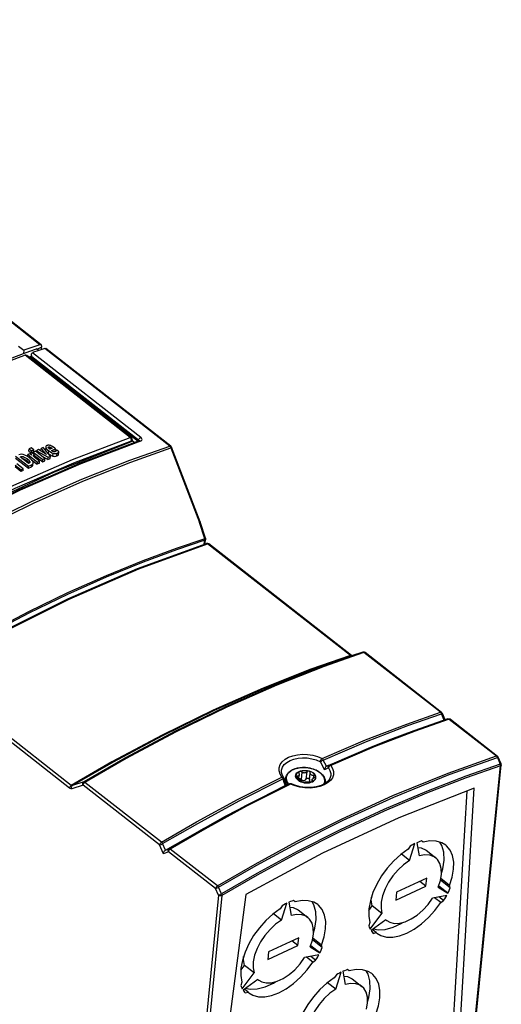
# Model space of a CAD drawing. Extents: x 0 to 594, y 0 to 420.
# Tile 26 of 27: x 534 to 553, y 107 to 146. Entities that reach past the tile are written whole.
import ezdxf

# ---------------------------------------------------------------- set-up
doc = ezdxf.new("R2010")
doc.units = 0
doc.header["$LTSCALE"] = 32.67
doc.layers.get('0').update_dxf_attribs({"linetype": 'CONTINUOUS'})

msp = doc.modelspace()

# ---------------------------------------------------------------- linework, layer by layer
at = {"color": 9, "linetype": 'CONTINUOUS'}
for p, q in [((534.325, 133.091), (517.597, 146.159)), ((537.958, 129.366), (533.731, 132.668)), ((534.028, 132.772), (538.385, 129.368)), ((539.544, 129.013), (534.519, 132.939)), ((533.992, 132.564), (534.002, 132.613)), ((534.002, 132.613), (538.294, 129.26)), ((537.981, 129.34), (537.958, 129.366)), ((537.997, 129.183), (538.006, 129.233)), ((538.006, 129.233), (538.008, 129.268)), ((538.035, 129.238), (538.136, 129.159)), ((538.285, 129.216), (538.294, 129.26)), ((538.309, 129.246), (538.294, 129.26)), ((533.956, 128.676), (533.956, 128.685)), ((533.959, 128.703), (533.959, 128.709)), ((533.968, 128.667), (533.969, 128.684)), ((534.559, 128.836), (534.57, 128.946)), ((534.666, 128.714), (534.677, 128.823)), ((534.67, 128.939), (534.674, 128.979)), ((534.729, 128.884), (534.738, 128.973)), ((534.845, 128.616), (534.856, 128.726)), ((535.007, 128.617), (535.018, 128.732)), ((539.563, 128.994), (539.544, 129.013)), ((539.589, 128.94), (540.745, 125.939)), ((533.543, 128.561), (533.546, 128.587)), ((533.809, 128.419), (533.817, 128.497)), ((533.906, 128.338), (533.912, 128.396)), ((533.913, 128.539), (533.92, 128.61)), ((534.071, 128.611), (534.076, 128.661)), ((533.978, 128.182), (533.985, 128.258)), ((540.954, 125.29), (540.745, 125.939)), ((540.934, 125.067), (540.958, 125.249)), ((540.976, 125.301), (540.954, 125.29)), ((540.958, 125.269), (540.954, 125.29)), ((540.958, 125.249), (540.958, 125.269)), ((538.3, 124.076), (541.07, 125.086)), ((546.815, 120.598), (541.07, 125.086)), ((546.83, 120.587), (546.815, 120.598)), ((546.858, 120.583), (546.858, 120.584)), ((547.326, 120.732), (547.312, 120.73)), ((547.312, 120.73), (547.313, 120.731)), ((550.443, 118.311), (547.361, 120.718)), ((535.513, 115.266), (529.768, 119.754)), ((535.586, 115.374), (529.841, 119.862)), ((550.794, 118.036), (549.416, 117.555)), ((550.457, 118.297), (550.443, 118.311)), ((550.483, 118.251), (550.477, 118.266)), ((550.595, 117.995), (550.483, 118.251)), ((550.486, 118.307), (550.486, 118.307)), ((550.794, 118.036), (552.69, 116.555)), ((552.706, 116.539), (552.69, 116.555)), ((552.752, 116.505), (552.73, 116.495)), ((552.73, 116.495), (552.847, 116.228)), ((552.763, 116.511), (552.752, 116.505)), ((552.764, 116.512), (552.763, 116.511)), ((546.027, 116.177), (545.991, 116.163)), ((552.847, 116.228), (552.868, 116.238)), ((552.854, 116.203), (552.847, 116.228)), ((552.869, 116.238), (552.88, 116.244)), ((552.88, 116.244), (552.881, 116.245)), ((544.074, 115.684), (544.057, 115.7)), ((544.127, 115.647), (544.101, 115.641)), ((544.21, 115.661), (544.21, 115.66)), ((544.677, 115.74), (544.67, 115.664)), ((544.86, 115.907), (544.831, 115.615)), ((545.058, 115.917), (545.029, 115.626)), ((545.333, 115.775), (545.321, 115.657)), ((545.599, 115.883), (545.578, 115.899)), ((545.622, 115.865), (545.599, 115.883)), ((545.646, 115.844), (545.622, 115.865)), ((545.672, 115.818), (545.646, 115.844)), ((545.697, 115.789), (545.672, 115.818)), ((536.06, 115.386), (535.605, 115.239)), ((536.089, 115.51), (535.635, 115.363)), ((539.141, 112.979), (536.06, 115.386)), ((539.214, 113.087), (536.133, 115.495)), ((544.252, 115.469), (544.275, 115.431)), ((544.274, 115.402), (544.305, 115.415)), ((544.275, 115.431), (544.291, 115.41)), ((544.376, 115.44), (544.362, 115.438)), ((544.362, 115.438), (544.365, 115.44)), ((544.589, 115.352), (544.409, 115.425)), ((544.784, 115.3), (544.589, 115.352)), ((544.989, 115.271), (544.784, 115.3)), ((545.294, 115.568), (545.291, 115.535)), ((545.753, 115.429), (545.763, 115.447)), ((539.295, 112.626), (539.141, 112.979)), ((539.375, 112.769), (539.261, 113.03)), ((539.493, 112.704), (539.295, 112.626)), ((539.521, 112.827), (539.375, 112.769)), ((541.388, 111.223), (539.493, 112.704)), ((541.462, 111.332), (539.566, 112.813)), ((541.625, 111.007), (541.508, 111.275)), ((541.505, 110.956), (540.078, 96.611)), ((541.646, 110.941), (540.218, 96.596)), ((541.505, 110.956), (541.388, 111.223))]:
    msp.add_line(p, q, dxfattribs=at)
at = {"color": 7, "linetype": 'CONTINUOUS'}
for p, q in [((534.369, 133.087), (517.641, 146.156)), ((533.456, 133.035), (533.67, 132.867)), ((534.383, 133.048), (534.38, 132.987)), ((533.67, 132.867), (533.658, 132.741)), ((533.658, 132.741), (533.92, 132.831)), ((538.003, 129.362), (533.793, 132.652)), ((533.867, 132.594), (533.973, 132.631)), ((533.92, 132.831), (534.181, 132.92)), ((533.969, 132.61), (533.978, 132.659)), ((534.274, 132.856), (534.028, 132.772)), ((534.266, 132.854), (534.181, 132.92)), ((534.38, 132.987), (534.202, 132.904)), ((534.519, 132.939), (534.274, 132.856)), ((534.386, 132.894), (534.38, 132.987)), ((539.588, 129.01), (534.563, 132.935)), ((533.992, 132.564), (538.281, 129.214)), ((538.03, 129.215), (538.04, 129.264)), ((538.04, 129.264), (538.04, 129.303)), ((538.319, 129.229), (538.317, 129.228)), ((538.327, 129.232), (538.319, 129.229)), ((538.327, 129.232), (538.327, 129.232)), ((533.829, 128.594), (533.836, 128.672)), ((533.913, 128.707), (533.836, 128.672)), ((533.877, 128.816), (533.886, 128.907)), ((533.877, 128.816), (533.972, 128.742)), ((533.969, 128.946), (533.886, 128.907)), ((533.886, 128.907), (533.989, 128.826)), ((533.986, 128.654), (533.913, 128.707)), ((533.957, 128.703), (533.956, 128.685)), ((533.959, 128.718), (533.958, 128.709)), ((533.965, 128.693), (533.969, 128.684)), ((534.073, 128.865), (533.969, 128.946)), ((533.969, 128.684), (533.98, 128.664)), ((533.98, 128.664), (533.986, 128.654)), ((533.982, 128.75), (533.989, 128.826)), ((534, 128.755), (533.988, 128.749)), ((533.989, 128.826), (534.073, 128.865)), ((534.109, 128.67), (534, 128.755)), ((534.01, 128.748), (534.058, 128.768)), ((534.05, 128.716), (534.056, 128.774)), ((534.14, 128.813), (534.056, 128.774)), ((534.056, 128.774), (534.443, 128.471)), ((534.064, 128.778), (534.073, 128.865)), ((534.097, 128.668), (534.109, 128.67)), ((534.1, 128.582), (534.109, 128.67)), ((534.527, 128.51), (534.14, 128.813)), ((534.174, 128.786), (534.179, 128.831)), ((534.266, 128.872), (534.179, 128.831)), ((534.179, 128.831), (534.652, 128.569)), ((534.594, 128.679), (534.266, 128.872)), ((534.359, 128.816), (534.369, 128.919)), ((534.451, 128.958), (534.369, 128.919)), ((534.369, 128.919), (534.594, 128.679)), ((534.752, 128.615), (534.451, 128.958)), ((534.563, 128.986), (534.551, 128.875)), ((534.57, 128.946), (534.591, 128.909)), ((534.661, 128.959), (534.661, 128.964)), ((534.666, 128.714), (534.693, 128.694)), ((534.685, 128.922), (534.676, 128.931)), ((534.813, 128.925), (534.726, 128.885)), ((534.789, 128.835), (534.953, 128.911)), ((534.953, 128.911), (534.925, 128.933)), ((534.942, 128.798), (534.953, 128.911)), ((535.085, 128.79), (534.995, 128.858)), ((535.073, 128.67), (535.085, 128.79)), ((539.604, 128.994), (539.588, 129.01)), ((539.62, 128.967), (539.604, 128.994)), ((540.776, 125.964), (539.62, 128.967)), ((533.338, 128.534), (533.857, 128.129)), ((533.346, 128.607), (533.864, 128.202)), ((533.652, 128.103), (533.398, 128.301)), ((533.523, 128.577), (533.546, 128.587)), ((533.861, 128.313), (533.523, 128.577)), ((533.907, 128.54), (533.803, 128.612)), ((533.809, 128.419), (533.837, 128.396)), ((533.889, 128.326), (533.861, 128.313)), ((533.885, 128.346), (533.893, 128.334)), ((533.908, 128.339), (533.889, 128.326)), ((533.989, 128.467), (533.907, 128.54)), ((533.92, 128.61), (534.226, 128.37)), ((533.99, 128.465), (534.218, 128.287)), ((534.042, 128.259), (534.05, 128.338)), ((534.049, 128.338), (534.049, 128.363)), ((534.057, 128.631), (534.056, 128.64)), ((534.06, 128.622), (534.057, 128.631)), ((534.067, 128.611), (534.06, 128.622)), ((534.075, 128.601), (534.067, 128.611)), ((534.111, 128.633), (534.434, 128.381)), ((534.31, 128.409), (534.137, 128.544)), ((534.218, 128.287), (534.226, 128.37)), ((534.301, 128.323), (534.218, 128.287)), ((534.226, 128.37), (534.31, 128.409)), ((534.301, 128.323), (534.31, 128.409)), ((534.643, 128.47), (534.414, 128.598)), ((534.434, 128.381), (534.443, 128.471)), ((534.434, 128.381), (534.517, 128.416)), ((534.443, 128.471), (534.527, 128.51)), ((534.517, 128.416), (534.527, 128.51)), ((534.643, 128.47), (534.652, 128.569)), ((534.643, 128.47), (534.741, 128.512)), ((534.652, 128.569), (534.752, 128.615)), ((534.741, 128.512), (534.752, 128.615)), ((533.561, 127.996), (533.323, 128.182)), ((533.33, 128.25), (533.568, 128.064)), ((533.561, 127.996), (533.568, 128.064)), ((533.645, 128.034), (533.561, 127.996)), ((533.568, 128.064), (533.652, 128.103)), ((533.645, 128.034), (533.652, 128.103)), ((533.857, 128.129), (533.864, 128.202)), ((533.857, 128.129), (533.978, 128.182)), ((533.864, 128.202), (533.985, 128.258)), ((540.776, 125.964), (540.776, 125.963)), ((540.986, 125.312), (540.776, 125.963)), ((540.967, 125.093), (540.99, 125.268)), ((540.991, 125.281), (540.99, 125.268)), ((541.04, 125.102), (541.021, 125.098)), ((538.248, 124.087), (541.021, 125.098)), ((540.967, 125.093), (540.959, 125.076)), ((546.858, 120.594), (541.113, 125.082)), ((547.312, 120.73), (546.858, 120.583)), ((546.866, 120.588), (546.858, 120.594)), ((546.869, 120.587), (546.866, 120.588)), ((547.35, 120.735), (547.313, 120.731)), ((550.486, 118.307), (547.405, 120.714)), ((550.499, 118.295), (550.486, 118.307)), ((550.63, 118.008), (550.516, 118.268)), ((550.819, 118.044), (550.838, 118.032)), ((550.838, 118.032), (552.734, 116.551)), ((548.425, 117.212), (547.72, 116.932)), ((548.406, 117.204), (548.248, 117.143)), ((545.856, 116.144), (548.248, 117.143)), ((547.72, 116.932), (545.978, 116.19)), ((552.748, 116.537), (552.734, 116.551)), ((552.764, 116.512), (552.748, 116.537)), ((552.881, 116.245), (552.764, 116.512)), ((551.447, 101.711), (552.888, 116.195)), ((552.886, 116.228), (552.881, 116.245)), ((544.039, 115.962), (544.039, 115.963)), ((544.131, 115.682), (544.079, 115.766)), ((544.13, 115.683), (544.13, 115.683)), ((544.134, 115.678), (544.13, 115.683)), ((544.147, 115.648), (544.134, 115.678)), ((544.21, 115.661), (544.194, 115.499)), ((544.619, 115.705), (544.612, 115.749)), ((544.71, 115.582), (544.669, 115.62)), ((544.678, 115.867), (544.717, 115.899)), ((544.717, 115.899), (544.765, 115.926)), ((544.738, 115.867), (544.744, 115.853)), ((544.741, 115.631), (544.758, 115.794)), ((544.831, 115.615), (544.857, 115.592)), ((545.152, 115.947), (545.214, 115.925)), ((545.173, 115.58), (545.202, 115.872)), ((545.202, 115.872), (545.203, 115.88)), ((545.278, 115.599), (545.279, 115.602)), ((545.361, 115.68), (545.377, 115.689)), ((545.406, 115.619), (545.424, 115.66)), ((545.467, 115.968), (545.607, 115.881)), ((544.185, 115.527), (544.198, 115.539)), ((544.212, 115.378), (544.192, 115.37)), ((544.305, 115.415), (544.212, 115.378)), ((544.234, 115.387), (544.23, 115.398)), ((544.365, 115.44), (544.305, 115.415)), ((544.365, 115.44), (544.391, 115.446)), ((544.391, 115.446), (544.424, 115.445)), ((544.424, 115.445), (544.447, 115.437)), ((544.583, 115.379), (544.447, 115.437)), ((544.791, 115.321), (544.583, 115.379)), ((544.71, 115.582), (544.761, 115.548)), ((544.761, 115.548), (544.82, 115.52)), ((545.012, 115.291), (544.791, 115.321)), ((544.82, 115.52), (544.885, 115.497)), ((544.836, 115.542), (544.836, 115.546)), ((544.836, 115.546), (544.836, 115.543)), ((544.885, 115.497), (544.954, 115.482)), ((544.954, 115.482), (545.025, 115.474)), ((545.233, 115.29), (545.012, 115.291)), ((545.093, 115.483), (545.025, 115.484)), ((545.025, 115.474), (545.096, 115.474)), ((545.229, 115.497), (545.287, 115.519)), ((545.443, 115.317), (545.233, 115.29)), ((545.271, 115.527), (545.275, 115.57)), ((545.325, 115.553), (545.277, 115.526)), ((545.287, 115.519), (545.337, 115.547)), ((545.301, 115.562), (545.294, 115.568)), ((545.364, 115.586), (545.325, 115.553)), ((545.915, 115.543), (545.793, 115.448)), ((545.802, 115.502), (545.797, 115.451)), ((551, 101.83), (551.799, 115.261)), ((550.756, 102.304), (551.521, 115.152)), ((549.22, 112.93), (549.135, 112.803)), ((549.194, 112.354), (549.411, 113.033)), ((549.487, 113.068), (549.583, 112.535)), ((549.741, 113.085), (549.672, 113.139)), ((549.741, 113.085), (549.674, 113.142)), ((549.135, 112.803), (548.842, 112.59)), ((549.194, 112.354), (548.868, 112.609)), ((549.861, 112.766), (550.25, 112.463)), ((549.886, 111.641), (548.675, 111.077)), ((549.855, 111.326), (549.886, 111.641)), ((548.643, 110.762), (549.855, 111.326)), ((549.855, 111.326), (549.614, 111.514)), ((550.353, 111.282), (550.439, 111.55)), ((550.353, 111.282), (550.736, 111.037)), ((550.736, 111.037), (550.379, 111.316)), ((550.836, 111.253), (550.447, 111.557)), ((550.809, 111.349), (550.452, 111.628)), ((550.836, 111.253), (550.809, 111.349)), ((542.612, 110.987), (540.809, 97.225)), ((548.675, 111.077), (548.643, 110.762)), ((550.691, 110.951), (550.124, 110.842)), ((550.452, 110.663), (550.203, 110.857)), ((550.568, 110.738), (550.374, 110.89)), ((544.07, 110.535), (543.985, 110.408)), ((544.045, 109.959), (544.261, 110.637)), ((544.337, 110.673), (544.433, 110.139)), ((544.591, 110.69), (544.523, 110.743)), ((544.591, 110.69), (544.525, 110.746)), ((547.56, 110.343), (547.698, 110.532)), ((548.087, 110.228), (547.698, 110.532)), ((550.452, 110.663), (550.568, 110.738)), ((543.985, 110.408), (543.692, 110.194)), ((544.045, 109.959), (543.718, 110.213)), ((544.711, 110.371), (545.1, 110.067)), ((547.616, 109.586), (548.087, 110.228)), ((547.602, 109.857), (547.552, 109.725)), ((548.247, 109.969), (547.647, 109.535)), ((548.247, 109.969), (548.28, 109.941)), ((547.85, 109.453), (547.698, 109.572)), ((547.738, 109.422), (547.85, 109.453)), ((547.85, 109.453), (547.88, 109.429)), ((543.494, 108.367), (544.705, 108.931)), ((544.737, 109.245), (543.525, 108.682)), ((544.705, 108.931), (544.464, 109.119)), ((544.705, 108.931), (544.737, 109.245)), ((545.203, 108.886), (545.289, 109.154)), ((545.203, 108.886), (545.586, 108.641)), ((545.586, 108.641), (545.23, 108.92)), ((545.686, 108.857), (545.297, 109.161)), ((545.659, 108.953), (545.302, 109.233)), ((545.686, 108.857), (545.659, 108.953)), ((543.525, 108.682), (543.494, 108.367)), ((545.542, 108.556), (544.975, 108.447)), ((545.418, 108.343), (545.224, 108.495)), ((542.41, 107.947), (542.549, 108.136)), ((542.938, 107.832), (542.549, 108.136)), ((545.302, 108.267), (545.053, 108.462)), ((545.302, 108.267), (545.418, 108.343)), ((542.467, 107.19), (542.938, 107.832)), ((546.25, 107.758), (546.165, 107.631)), ((546.224, 107.183), (546.441, 107.861)), ((546.516, 107.897), (546.612, 107.363)), ((546.771, 107.913), (546.702, 107.967)), ((546.771, 107.913), (546.704, 107.97)), ((542.452, 107.462), (542.402, 107.33)), ((543.097, 107.573), (542.498, 107.14)), ((543.097, 107.573), (543.13, 107.545)), ((546.165, 107.631), (545.872, 107.418)), ((546.224, 107.183), (545.898, 107.437)), ((546.891, 107.595), (547.28, 107.291)), ((542.701, 107.057), (542.548, 107.176)), ((542.588, 107.026), (542.701, 107.057)), ((542.701, 107.057), (542.73, 107.033))]:
    msp.add_line(p, q, dxfattribs=at)
for points in [[(534.325, 133.091), (533.998, 132.981), (533.67, 132.867)], [(534.369, 133.087), (534.349, 133.094), (534.325, 133.091)], [(534.383, 133.048), (534.38, 133.071), (534.369, 133.087)], [(528.84, 130.776), (531.26, 131.833), (533.658, 132.741)], [(533.731, 132.668), (531.89, 131.977), (530.035, 131.198)], [(533.793, 132.652), (533.782, 132.659), (533.757, 132.67), (533.731, 132.668)], [(534.002, 132.613), (533.993, 132.643), (533.988, 132.674), (533.988, 132.704), (533.99, 132.719)], [(533.99, 132.719), (533.994, 132.733), (534.007, 132.757), (534.028, 132.772)], [(534.519, 132.939), (534.544, 132.943), (534.563, 132.935)], [(533.992, 132.564), (533.973, 132.586), (533.968, 132.608), (533.969, 132.61)], [(537.997, 129.183), (534.892, 127.97), (531.755, 126.51), (528.602, 124.813)], [(538.317, 129.228), (535.911, 128.316), (533.484, 127.257), (531.042, 126.051)], [(538.03, 129.215), (538.02, 129.197), (537.997, 129.183)], [(538.04, 129.303), (538.024, 129.34), (538.003, 129.362)], [(533.651, 128.677), (533.578, 128.686), (533.523, 128.683), (533.478, 128.669)], [(533.803, 128.612), (533.719, 128.655), (533.651, 128.677)], [(533.836, 128.672), (533.859, 128.656), (533.887, 128.635), (533.92, 128.61)], [(533.964, 128.732), (533.96, 128.725), (533.959, 128.718)], [(533.959, 128.718), (533.959, 128.717), (533.959, 128.709)], [(533.959, 128.709), (533.961, 128.701), (533.965, 128.693)], [(533.988, 128.749), (533.977, 128.743), (533.969, 128.737), (533.964, 128.732)], [(534.076, 128.661), (534.086, 128.665), (534.097, 128.668)], [(534.551, 128.875), (534.552, 128.86), (534.559, 128.836)], [(534.602, 129.035), (534.579, 129.019), (534.566, 129.001), (534.562, 128.986)], [(534.562, 128.986), (534.562, 128.977), (534.57, 128.946)], [(534.591, 128.909), (534.626, 128.868), (534.677, 128.823)], [(534.636, 129.047), (534.621, 129.042), (534.61, 129.038), (534.602, 129.035)], [(534.698, 129.048), (534.672, 129.05), (534.651, 129.05), (534.636, 129.047)], [(534.661, 128.964), (534.661, 128.967), (534.665, 128.973), (534.674, 128.979)], [(534.676, 128.931), (534.669, 128.941), (534.664, 128.951), (534.661, 128.959)], [(534.674, 128.979), (534.692, 128.984), (534.712, 128.982), (534.738, 128.973)], [(534.677, 128.823), (534.742, 128.778), (534.802, 128.746), (534.856, 128.726)], [(534.703, 128.904), (534.694, 128.913), (534.685, 128.922)], [(534.693, 128.694), (534.721, 128.676), (534.749, 128.659), (534.779, 128.643)], [(534.793, 129.018), (534.755, 129.034), (534.723, 129.044), (534.698, 129.048)], [(534.726, 128.885), (534.72, 128.89), (534.712, 128.896), (534.703, 128.904)], [(534.738, 128.973), (534.762, 128.96), (534.787, 128.945), (534.813, 128.925)], [(534.868, 128.795), (534.841, 128.804), (534.815, 128.817), (534.789, 128.835)], [(534.925, 128.933), (534.874, 128.97), (534.83, 128.998), (534.793, 129.018)], [(534.856, 128.726), (534.901, 128.716), (534.941, 128.714), (534.979, 128.719), (535.018, 128.732)], [(534.947, 128.798), (534.922, 128.79), (534.896, 128.789), (534.868, 128.795)], [(534.966, 128.81), (534.96, 128.805), (534.954, 128.801), (534.947, 128.798)], [(534.98, 128.825), (534.976, 128.82), (534.972, 128.815), (534.966, 128.81)], [(534.995, 128.858), (534.991, 128.848), (534.987, 128.837), (534.98, 128.825)], [(535.007, 128.617), (535.047, 128.64), (535.073, 128.67)], [(535.018, 128.732), (535.045, 128.748), (535.067, 128.767), (535.085, 128.79)], [(533.546, 128.587), (533.576, 128.596), (533.608, 128.598), (533.646, 128.592), (533.693, 128.576), (533.749, 128.545), (533.817, 128.497)], [(533.595, 128.521), (533.599, 128.521), (533.632, 128.516), (533.667, 128.505), (533.702, 128.489), (533.738, 128.469), (533.774, 128.445), (533.809, 128.419)], [(533.817, 128.497), (533.862, 128.459), (533.892, 128.425), (533.912, 128.396)], [(533.837, 128.396), (533.863, 128.371), (533.885, 128.346)], [(533.92, 128.363), (533.918, 128.354), (533.908, 128.339)], [(533.912, 128.396), (533.92, 128.372), (533.92, 128.363)], [(533.985, 128.258), (534.023, 128.284), (534.045, 128.317), (534.049, 128.338)], [(534.049, 128.363), (534.033, 128.409), (533.989, 128.467)], [(534.056, 128.64), (534.059, 128.648), (534.065, 128.654), (534.076, 128.661)], [(534.096, 128.579), (534.085, 128.59), (534.075, 128.601)], [(534.137, 128.544), (534.123, 128.556), (534.109, 128.567), (534.096, 128.579)], [(534.779, 128.643), (534.811, 128.628), (534.845, 128.616)], [(534.845, 128.616), (534.887, 128.605), (534.929, 128.602), (534.969, 128.605), (535.007, 128.617)], [(533.978, 128.182), (534.01, 128.202), (534.031, 128.226), (534.041, 128.254), (534.042, 128.259)], [(540.776, 125.963), (540.776, 125.961), (540.766, 125.951), (540.745, 125.939)], [(540.986, 125.312), (540.988, 125.304), (540.991, 125.281)], [(541.113, 125.082), (541.079, 125.099), (541.04, 125.102)], [(529.793, 119.875), (532.622, 121.47), (535.444, 122.876), (538.248, 124.087)], [(547.405, 120.714), (547.386, 120.726), (547.35, 120.735)], [(550.743, 118.047), (549.366, 117.567), (548.425, 117.212)], [(550.516, 118.268), (550.515, 118.272), (550.499, 118.295)], [(550.745, 118.048), (550.782, 118.053), (550.819, 118.044)], [(544.21, 115.661), (544.243, 115.775), (544.319, 115.88), (544.433, 115.969), (544.58, 116.036), (544.75, 116.077), (544.934, 116.09), (545.121, 116.076), (545.302, 116.035), (545.467, 115.968)], [(545.856, 116.144), (545.831, 116.127), (545.81, 116.104), (545.794, 116.077), (545.782, 116.05), (545.774, 116.023), (545.77, 115.998)], [(552.888, 116.195), (552.889, 116.201), (552.886, 116.228)], [(544.079, 115.766), (544.04, 115.889), (544.039, 115.962)], [(544.23, 115.398), (544.175, 115.554), (544.147, 115.648)], [(544.612, 115.749), (544.618, 115.793), (544.635, 115.834), (544.665, 115.872), (544.705, 115.906)], [(544.669, 115.62), (544.638, 115.662), (544.619, 115.705)], [(544.634, 115.706), (544.627, 115.748), (544.632, 115.79), (544.649, 115.83), (544.678, 115.867)], [(544.677, 115.74), (544.663, 115.74), (544.65, 115.737), (544.641, 115.732), (544.635, 115.725), (544.632, 115.717)], [(544.632, 115.717), (544.632, 115.716), (544.634, 115.706)], [(544.771, 115.555), (544.722, 115.587), (544.682, 115.624), (544.652, 115.664), (544.634, 115.706)], [(544.634, 115.706), (544.639, 115.695), (544.647, 115.684)], [(544.647, 115.684), (544.659, 115.672), (544.673, 115.662), (544.689, 115.653), (544.705, 115.646)], [(544.758, 115.794), (544.757, 115.791), (544.755, 115.782), (544.751, 115.773), (544.746, 115.765), (544.74, 115.757), (544.732, 115.751), (544.723, 115.747), (544.712, 115.743), (544.701, 115.741), (544.69, 115.74), (544.677, 115.74)], [(544.705, 115.906), (544.755, 115.934), (544.813, 115.956), (544.877, 115.971), (544.946, 115.978), (545.017, 115.978), (545.088, 115.97), (545.157, 115.955), (545.222, 115.933), (545.28, 115.905), (545.331, 115.871)], [(544.705, 115.646), (544.73, 115.636), (544.751, 115.626), (544.77, 115.616), (544.787, 115.605), (544.802, 115.595)], [(544.737, 115.888), (544.736, 115.882), (544.738, 115.867)], [(544.765, 115.926), (544.753, 115.919), (544.744, 115.909), (544.738, 115.896), (544.737, 115.888)], [(544.744, 115.853), (544.749, 115.842), (544.753, 115.832), (544.756, 115.821), (544.757, 115.811), (544.758, 115.801), (544.758, 115.794)], [(544.744, 115.646), (544.76, 115.648), (544.778, 115.647), (544.796, 115.641)], [(544.765, 115.926), (544.821, 115.948), (544.883, 115.962), (544.949, 115.969), (545.017, 115.969), (545.085, 115.962), (545.152, 115.947)], [(544.86, 115.907), (544.846, 115.917), (544.829, 115.925), (544.812, 115.931), (544.795, 115.932), (544.779, 115.931), (544.765, 115.926)], [(544.796, 115.641), (544.814, 115.63), (544.831, 115.615)], [(545.058, 115.917), (545.049, 115.907), (545.039, 115.897), (545.027, 115.889), (545.015, 115.882), (545.001, 115.877), (544.987, 115.873), (544.972, 115.871), (544.957, 115.87), (544.942, 115.871), (544.927, 115.874), (544.912, 115.878), (544.898, 115.883), (544.885, 115.89), (544.872, 115.898), (544.86, 115.907)], [(544.911, 115.568), (544.937, 115.566), (544.962, 115.571), (544.986, 115.582), (545.009, 115.6), (545.029, 115.626)], [(545.029, 115.626), (545.043, 115.642), (545.06, 115.655), (545.078, 115.663), (545.097, 115.666), (545.115, 115.665), (545.132, 115.661), (545.147, 115.652), (545.16, 115.64), (545.169, 115.624), (545.174, 115.606), (545.174, 115.589)], [(545.152, 115.947), (545.135, 115.95), (545.118, 115.95), (545.102, 115.946), (545.085, 115.939), (545.07, 115.929), (545.058, 115.917)], [(545.199, 115.907), (545.191, 115.92), (545.181, 115.932), (545.167, 115.941), (545.152, 115.947)], [(545.203, 115.88), (545.203, 115.892), (545.199, 115.907)], [(545.351, 115.776), (545.308, 115.773), (545.286, 115.774), (545.266, 115.778), (545.249, 115.786), (545.234, 115.795), (545.221, 115.807), (545.211, 115.822), (545.205, 115.837), (545.202, 115.856), (545.202, 115.872)], [(545.214, 115.925), (545.271, 115.898), (545.32, 115.865), (545.36, 115.829), (545.39, 115.789), (545.408, 115.747)], [(545.279, 115.602), (545.28, 115.609), (545.284, 115.617), (545.289, 115.626), (545.296, 115.634), (545.304, 115.642), (545.314, 115.651), (545.324, 115.659), (545.336, 115.666), (545.348, 115.674), (545.361, 115.68)], [(545.423, 115.748), (545.404, 115.791), (545.373, 115.832), (545.331, 115.871)], [(545.337, 115.547), (545.377, 115.581), (545.406, 115.619)], [(545.408, 115.747), (545.403, 115.757), (545.394, 115.765), (545.382, 115.771), (545.367, 115.775), (545.351, 115.776)], [(545.409, 115.662), (545.392, 115.623), (545.364, 115.586)], [(545.377, 115.689), (545.39, 115.7), (545.4, 115.712), (545.407, 115.724), (545.409, 115.734)], [(545.409, 115.734), (545.409, 115.736), (545.408, 115.747)], [(545.408, 115.747), (545.415, 115.704), (545.409, 115.662)], [(545.424, 115.66), (545.43, 115.703), (545.423, 115.748)], [(545.607, 115.881), (545.698, 115.794), (545.763, 115.699), (545.797, 115.6), (545.802, 115.502)], [(546.03, 115.765), (545.995, 115.649), (545.915, 115.543)], [(539.375, 112.769), (541.785, 114.137), (544.192, 115.37)], [(551.799, 115.261), (548.762, 114.07), (545.695, 112.643), (542.612, 110.987)], [(544.89, 115.506), (544.827, 115.527), (544.771, 115.555)], [(544.802, 115.595), (544.815, 115.584), (544.825, 115.573), (544.832, 115.563), (544.836, 115.553), (544.836, 115.546)], [(544.836, 115.542), (544.837, 115.537), (544.841, 115.53), (544.849, 115.523), (544.861, 115.517), (544.874, 115.511), (544.89, 115.506)], [(544.857, 115.592), (544.885, 115.576), (544.911, 115.568)], [(545.025, 115.484), (544.956, 115.491), (544.89, 115.506)], [(544.89, 115.506), (544.907, 115.502), (544.923, 115.499), (544.939, 115.498), (544.955, 115.498), (544.97, 115.5), (544.98, 115.503)], [(544.98, 115.503), (544.989, 115.506), (544.999, 115.509), (545.009, 115.512), (545.022, 115.514), (545.035, 115.516), (545.049, 115.518), (545.063, 115.519), (545.078, 115.52), (545.094, 115.52), (545.109, 115.52), (545.124, 115.52), (545.139, 115.519), (545.153, 115.517), (545.166, 115.516), (545.178, 115.514)], [(545.277, 115.526), (545.221, 115.505), (545.159, 115.491), (545.093, 115.483)], [(545.096, 115.474), (545.164, 115.482), (545.229, 115.497)], [(545.173, 115.579), (545.173, 115.554), (545.178, 115.527), (545.186, 115.513)], [(545.178, 115.514), (545.194, 115.512), (545.211, 115.512), (545.229, 115.513), (545.246, 115.516), (545.263, 115.521), (545.277, 115.526)], [(545.277, 115.526), (545.289, 115.533), (545.297, 115.54), (545.302, 115.547), (545.304, 115.552)], [(545.279, 115.588), (545.278, 115.595), (545.278, 115.599)], [(545.294, 115.568), (545.289, 115.572), (545.284, 115.577), (545.281, 115.582), (545.279, 115.588)], [(545.304, 115.552), (545.304, 115.555), (545.301, 115.562)], [(545.793, 115.448), (545.633, 115.371), (545.443, 115.317)], [(549.411, 113.033), (549.347, 113.001), (549.284, 112.967), (549.22, 112.93)], [(549.674, 113.142), (549.612, 113.12), (549.55, 113.095), (549.487, 113.068)], [(549.521, 112.877), (549.667, 112.862), (549.861, 112.767)], [(550.65, 112.975), (550.497, 113.067), (550.273, 113.131), (550.018, 113.137), (549.741, 113.085)], [(550.479, 111.844), (550.533, 112.021), (550.585, 112.37), (550.574, 112.687), (550.5, 112.961), (550.421, 113.089)], [(550.809, 111.349), (550.914, 111.681), (550.969, 111.999), (550.973, 112.292), (550.926, 112.553), (550.828, 112.774), (550.684, 112.946), (550.65, 112.975)], [(539.295, 112.626), (539.301, 112.657), (539.311, 112.686), (539.324, 112.713), (539.34, 112.736), (539.357, 112.755), (539.375, 112.769)], [(548.842, 112.59), (548.561, 112.335), (548.302, 112.046), (548.072, 111.731), (547.877, 111.401), (547.724, 111.064), (547.618, 110.732), (547.561, 110.414), (547.556, 110.119), (547.602, 109.857)], [(550.25, 112.463), (550.184, 112.506), (550.01, 112.569), (549.806, 112.579), (549.583, 112.535)], [(550.439, 111.55), (550.48, 111.804), (550.473, 112.036), (550.42, 112.235), (550.322, 112.394), (550.25, 112.463)], [(549.194, 112.354), (548.958, 112.184), (548.733, 111.975), (548.529, 111.737), (548.353, 111.477), (548.213, 111.208), (548.113, 110.937), (548.058, 110.678), (548.049, 110.438), (548.087, 110.228)], [(550.736, 111.037), (550.771, 111.109), (550.805, 111.181), (550.836, 111.253)], [(547.698, 110.532), (547.658, 110.77), (547.666, 110.883)], [(550.568, 110.738), (550.611, 110.809), (550.652, 110.88), (550.691, 110.951)], [(544.261, 110.637), (544.198, 110.605), (544.134, 110.571), (544.07, 110.535)], [(544.525, 110.746), (544.462, 110.724), (544.4, 110.7), (544.337, 110.673)], [(544.371, 110.481), (544.517, 110.467), (544.711, 110.371)], [(545.5, 110.579), (545.347, 110.671), (545.123, 110.735), (544.869, 110.742), (544.591, 110.69)], [(545.329, 109.448), (545.384, 109.626), (545.436, 109.975), (545.424, 110.292), (545.35, 110.565), (545.271, 110.693)], [(545.659, 108.953), (545.764, 109.286), (545.819, 109.603), (545.823, 109.897), (545.776, 110.158), (545.679, 110.378), (545.534, 110.551), (545.5, 110.579)], [(547.88, 109.429), (548.039, 109.334), (548.264, 109.271), (548.519, 109.267), (548.797, 109.321), (549.089, 109.431), (549.386, 109.595), (549.679, 109.807), (549.96, 110.061), (550.22, 110.349), (550.452, 110.663)], [(548.28, 109.941), (548.397, 109.872), (548.582, 109.826), (548.792, 109.833), (549.021, 109.893), (549.259, 110.004), (549.498, 110.161), (549.727, 110.359), (549.939, 110.589), (550.124, 110.842)], [(543.692, 110.194), (543.412, 109.939), (543.152, 109.65), (542.922, 109.336), (542.727, 109.005), (542.575, 108.669), (542.468, 108.336), (542.412, 108.018), (542.406, 107.723), (542.452, 107.462)], [(545.1, 110.067), (545.034, 110.111), (544.86, 110.173), (544.657, 110.183), (544.433, 110.139)], [(545.289, 109.154), (545.33, 109.409), (545.324, 109.64), (545.271, 109.839), (545.173, 109.998), (545.1, 110.067)], [(544.045, 109.959), (543.808, 109.788), (543.583, 109.579), (543.379, 109.341), (543.203, 109.082), (543.063, 108.812), (542.963, 108.542), (542.908, 108.282), (542.899, 108.042), (542.938, 107.832)], [(547.552, 109.725), (547.571, 109.677), (547.593, 109.63), (547.616, 109.586)], [(547.751, 109.61), (547.929, 109.569), (548.22, 109.582), (548.536, 109.667), (548.865, 109.82), (548.948, 109.874)], [(547.647, 109.535), (547.676, 109.495), (547.706, 109.457), (547.738, 109.422)], [(542.549, 108.136), (542.509, 108.375), (542.517, 108.487)], [(545.418, 108.343), (545.461, 108.413), (545.502, 108.484), (545.542, 108.556)], [(545.586, 108.641), (545.622, 108.713), (545.655, 108.785), (545.686, 108.857)], [(542.73, 107.033), (542.889, 106.938), (543.114, 106.876), (543.369, 106.871), (543.647, 106.925), (543.939, 107.035), (544.236, 107.199), (544.529, 107.411), (544.811, 107.665), (545.071, 107.953), (545.302, 108.267)], [(543.13, 107.545), (543.248, 107.476), (543.432, 107.43), (543.642, 107.437), (543.871, 107.498), (544.109, 107.608), (544.348, 107.766), (544.577, 107.963), (544.789, 108.193), (544.975, 108.447)], [(546.441, 107.861), (546.377, 107.829), (546.313, 107.795), (546.25, 107.758)], [(546.704, 107.97), (546.642, 107.948), (546.579, 107.923), (546.516, 107.897)], [(546.551, 107.705), (546.697, 107.69), (546.89, 107.595)], [(547.68, 107.803), (547.527, 107.895), (547.303, 107.959), (547.048, 107.965), (546.771, 107.913)], [(547.508, 106.672), (547.563, 106.849), (547.615, 107.199), (547.604, 107.516), (547.529, 107.789), (547.451, 107.917)], [(547.839, 106.177), (547.944, 106.509), (547.999, 106.827), (548.003, 107.121), (547.956, 107.382), (547.858, 107.602), (547.714, 107.775), (547.68, 107.803)], [(542.402, 107.33), (542.421, 107.281), (542.443, 107.235), (542.467, 107.19)], [(542.601, 107.215), (542.779, 107.174), (543.071, 107.187), (543.387, 107.271), (543.715, 107.424), (543.798, 107.478)], [(545.872, 107.418), (545.591, 107.163), (545.332, 106.874), (545.101, 106.559), (544.907, 106.229), (544.754, 105.892), (544.648, 105.56), (544.591, 105.242), (544.585, 104.947), (544.631, 104.685)], [(547.279, 107.291), (547.214, 107.335), (547.039, 107.397), (546.836, 107.407), (546.612, 107.363)], [(547.469, 106.378), (547.51, 106.633), (547.503, 106.864), (547.45, 107.063), (547.352, 107.222), (547.279, 107.291)], [(542.498, 107.14), (542.526, 107.1), (542.556, 107.062), (542.588, 107.026)], [(546.224, 107.183), (545.987, 107.012), (545.763, 106.803), (545.559, 106.565), (545.383, 106.306), (545.242, 106.036), (545.143, 105.766), (545.087, 105.506), (545.079, 105.266), (545.117, 105.056)]]:
    msp.add_lwpolyline(points, dxfattribs=at)
at = {"color": 9, "linetype": 'CONTINUOUS'}
for points in [[(528.536, 124.983), (530.907, 126.281), (533.274, 127.447), (535.628, 128.477), (537.958, 129.366)], [(528.602, 124.858), (530.968, 126.153), (533.331, 127.318), (535.681, 128.346), (538.006, 129.233)], [(538.366, 129.215), (535.963, 128.305), (533.534, 127.245), (531.09, 126.038), (528.643, 124.692)], [(537.958, 129.366), (537.985, 129.369), (538.003, 129.362)], [(538.008, 129.268), (537.999, 129.305), (537.981, 129.34)], [(538.04, 129.264), (538.03, 129.247), (538.006, 129.233)], [(538.294, 129.26), (538.306, 129.294), (538.328, 129.326), (538.356, 129.352), (538.385, 129.368)], [(538.317, 129.228), (538.317, 129.231), (538.309, 129.246)], [(538.366, 129.215), (538.34, 129.229), (538.317, 129.228)], [(538.366, 129.215), (538.4, 129.232), (538.423, 129.255), (538.433, 129.282), (538.43, 129.311), (538.414, 129.34), (538.385, 129.368)], [(528.525, 123.887), (530.15, 124.821), (532.04, 125.831), (534.013, 126.797), (536.004, 127.679), (537.934, 128.445), (539.544, 129.013)], [(528.578, 123.818), (530.201, 124.751), (532.09, 125.76), (534.062, 126.725), (536.051, 127.606), (537.98, 128.371), (539.589, 128.94)], [(539.544, 129.013), (539.568, 129.017), (539.588, 129.01)], [(539.589, 128.94), (539.578, 128.969), (539.563, 128.994)], [(539.62, 128.967), (539.619, 128.963), (539.61, 128.953), (539.589, 128.94)], [(540.954, 125.29), (539.811, 124.904), (538.467, 124.406), (536.985, 123.803), (535.428, 123.11), (533.861, 122.351), (532.35, 121.563), (530.962, 120.79), (529.762, 120.084)], [(540.956, 125.23), (539.814, 124.844), (538.472, 124.347), (536.992, 123.745), (535.436, 123.052), (533.871, 122.295), (532.362, 121.508), (530.975, 120.735), (529.777, 120.03)], [(540.99, 125.268), (540.98, 125.247), (540.956, 125.23)], [(540.986, 125.312), (540.986, 125.309), (540.976, 125.301)], [(541.07, 125.086), (541.044, 125.099), (541.021, 125.098)], [(541.07, 125.086), (541.095, 125.089), (541.113, 125.082)], [(529.841, 119.862), (532.669, 121.456), (535.494, 122.864), (538.3, 124.076)], [(546.815, 120.598), (545.222, 120.04), (543.303, 119.285), (541.288, 118.398), (539.236, 117.397), (537.222, 116.319), (535.586, 115.374)], [(546.858, 120.583), (545.266, 120.026), (543.347, 119.271), (541.334, 118.385), (539.284, 117.384), (537.271, 116.307), (535.635, 115.363)], [(547.312, 120.73), (545.714, 120.168), (543.807, 119.417), (541.802, 118.534), (539.757, 117.538), (537.744, 116.463), (536.089, 115.51)], [(547.361, 120.718), (545.762, 120.156), (543.854, 119.404), (541.849, 118.521), (539.803, 117.524), (537.789, 116.448), (536.133, 115.495)], [(546.815, 120.598), (546.839, 120.601), (546.858, 120.594)], [(546.858, 120.583), (546.845, 120.583), (546.83, 120.587)], [(547.361, 120.718), (547.351, 120.725), (547.339, 120.73), (547.326, 120.732)], [(547.361, 120.718), (547.386, 120.721), (547.405, 120.714)], [(545.675, 116.452), (547.427, 117.198), (549.088, 117.838), (550.443, 118.311)], [(545.718, 116.393), (547.469, 117.139), (549.129, 117.779), (550.483, 118.251)], [(550.443, 118.311), (550.467, 118.314), (550.486, 118.307)], [(550.477, 118.266), (550.468, 118.282), (550.457, 118.297)], [(550.483, 118.251), (550.505, 118.261), (550.516, 118.267), (550.516, 118.268)], [(550.745, 118.048), (550.754, 118.05), (550.766, 118.049), (550.78, 118.045), (550.794, 118.036)], [(550.838, 118.032), (550.819, 118.039), (550.794, 118.036)], [(549.416, 117.555), (547.77, 116.92), (546.027, 116.177)], [(541.462, 111.332), (542.984, 112.211), (544.646, 113.11), (546.483, 114.03), (548.525, 114.962), (550.749, 115.864), (552.69, 116.555)], [(541.508, 111.275), (543.03, 112.153), (544.691, 113.052), (546.527, 113.972), (548.567, 114.902), (550.79, 115.805), (552.73, 116.495)], [(544.057, 115.7), (543.984, 115.825), (543.948, 115.953), (543.951, 116.082), (543.993, 116.206), (544.072, 116.32), (544.186, 116.421), (544.33, 116.504), (544.499, 116.567), (544.688, 116.607), (544.889, 116.623), (545.095, 116.614), (545.3, 116.582), (545.495, 116.528), (545.675, 116.452)], [(544.039, 115.963), (544.043, 115.991), (544.081, 116.104), (544.153, 116.208), (544.256, 116.299), (544.387, 116.374), (544.54, 116.431), (544.712, 116.468), (544.894, 116.482), (545.082, 116.474), (545.268, 116.445), (545.445, 116.395), (545.608, 116.326)], [(545.608, 116.326), (545.616, 116.36), (545.631, 116.396), (545.652, 116.429), (545.675, 116.452)], [(545.718, 116.393), (545.692, 116.375), (545.662, 116.356), (545.633, 116.339), (545.608, 116.326)], [(545.675, 116.452), (545.691, 116.437), (545.706, 116.416), (545.718, 116.393)], [(545.856, 116.144), (545.79, 116.271), (545.718, 116.393)], [(552.69, 116.555), (552.715, 116.558), (552.734, 116.551)], [(552.73, 116.495), (552.72, 116.519), (552.706, 116.539)], [(552.847, 116.228), (551.46, 115.744), (549.872, 115.133), (548.159, 114.406), (546.4, 113.588), (544.671, 112.714), (543.052, 111.834), (541.625, 111.007)], [(552.854, 116.155), (551.468, 115.672), (549.882, 115.061), (548.172, 114.335), (546.414, 113.518), (544.687, 112.645), (543.071, 111.766), (541.646, 110.941)], [(545.52, 115.938), (545.483, 115.959), (545.44, 115.98), (545.391, 116.002), (545.335, 116.023), (545.27, 116.043), (545.193, 116.062), (545.105, 116.078), (545.004, 116.088), (544.892, 116.089), (544.78, 116.08), (544.674, 116.061), (544.575, 116.033), (544.485, 115.995)], [(545.77, 115.998), (545.694, 116.167), (545.608, 116.326)], [(545.928, 116.076), (545.856, 116.04), (545.77, 115.998)], [(545.978, 116.19), (545.921, 116.169), (545.856, 116.144)], [(545.928, 116.076), (545.925, 116.111), (545.933, 116.144), (545.951, 116.172), (545.978, 116.19)], [(545.991, 116.163), (545.96, 116.139), (545.938, 116.109), (545.928, 116.076)], [(545.928, 116.076), (545.995, 115.965), (546.028, 115.851), (546.03, 115.765)], [(545.978, 116.19), (545.993, 116.192), (546.01, 116.188), (546.027, 116.177)], [(546.027, 116.177), (546.1, 116.055), (546.136, 115.929), (546.134, 115.803), (546.092, 115.682)], [(551.413, 101.67), (552.856, 116.178), (552.854, 116.203)], [(552.888, 116.195), (552.878, 116.172), (552.854, 116.155)], [(539.214, 113.087), (540.628, 113.905), (542.297, 114.813), (544.057, 115.7)], [(539.261, 113.03), (540.673, 113.847), (542.342, 114.754), (544.101, 115.641)], [(544.057, 115.7), (544.091, 115.703), (544.119, 115.693), (544.13, 115.683)], [(544.101, 115.641), (544.089, 115.664), (544.074, 115.684)], [(544.101, 115.641), (544.142, 115.505), (544.192, 115.37)], [(544.147, 115.648), (544.143, 115.649), (544.127, 115.647)], [(544.21, 115.66), (544.209, 115.617), (544.217, 115.561), (544.232, 115.512), (544.252, 115.469)], [(544.236, 115.705), (544.232, 115.644), (544.24, 115.589)], [(544.485, 115.995), (544.407, 115.948), (544.341, 115.895), (544.29, 115.835), (544.255, 115.771), (544.236, 115.705)], [(545.578, 115.899), (545.552, 115.918), (545.52, 115.938)], [(545.786, 115.574), (545.779, 115.629), (545.764, 115.676), (545.744, 115.718), (545.722, 115.755), (545.697, 115.789)], [(546.092, 115.682), (546.013, 115.571), (545.9, 115.472)], [(535.513, 115.266), (535.52, 115.296), (535.537, 115.326), (535.56, 115.354), (535.586, 115.374)], [(535.605, 115.239), (535.577, 115.237), (535.545, 115.246), (535.513, 115.266)], [(535.635, 115.363), (535.62, 115.36), (535.603, 115.364), (535.586, 115.374)], [(535.605, 115.239), (535.597, 115.275), (535.599, 115.31), (535.613, 115.341), (535.635, 115.363)], [(536.06, 115.386), (536.051, 115.422), (536.053, 115.457), (536.067, 115.488), (536.089, 115.51)], [(536.06, 115.386), (536.067, 115.416), (536.083, 115.447), (536.106, 115.474), (536.133, 115.495)], [(536.133, 115.495), (536.123, 115.502), (536.112, 115.507), (536.1, 115.51), (536.089, 115.51)], [(544.362, 115.438), (542.594, 114.547), (540.91, 113.631), (539.521, 112.827)], [(544.409, 115.425), (542.641, 114.533), (540.956, 113.617), (539.566, 112.813)], [(544.24, 115.589), (544.255, 115.541), (544.274, 115.499), (544.297, 115.462)], [(544.297, 115.462), (544.321, 115.429), (544.326, 115.424)], [(544.409, 115.425), (544.392, 115.435), (544.376, 115.44)], [(544.447, 115.437), (544.431, 115.438), (544.409, 115.425)], [(545.398, 115.284), (545.196, 115.266), (544.989, 115.271)], [(545.9, 115.472), (545.756, 115.389), (545.586, 115.326), (545.398, 115.284)], [(545.763, 115.447), (545.782, 115.513), (545.786, 115.574)], [(545.789, 115.446), (545.8, 115.483), (545.802, 115.502)], [(539.141, 112.979), (539.149, 113.009), (539.165, 113.039), (539.188, 113.067), (539.214, 113.087)], [(539.141, 112.979), (539.165, 112.988), (539.195, 113.001), (539.229, 113.016), (539.261, 113.03)], [(539.261, 113.03), (539.252, 113.045), (539.242, 113.059), (539.229, 113.074), (539.214, 113.087)], [(539.566, 112.813), (539.556, 112.82), (539.544, 112.825), (539.532, 112.828), (539.521, 112.827)], [(539.493, 112.704), (539.483, 112.739), (539.485, 112.775), (539.499, 112.805), (539.521, 112.827)], [(539.493, 112.704), (539.5, 112.734), (539.517, 112.765), (539.54, 112.792), (539.566, 112.813)], [(541.388, 111.223), (541.396, 111.253), (541.412, 111.284), (541.435, 111.311), (541.462, 111.332)], [(541.508, 111.275), (541.476, 111.26), (541.443, 111.245), (541.412, 111.233), (541.388, 111.223)], [(541.462, 111.332), (541.479, 111.316), (541.494, 111.297), (541.508, 111.275)], [(541.505, 110.956), (541.529, 110.966), (541.56, 110.978), (541.593, 110.993), (541.625, 111.007)], [(541.646, 110.941), (541.612, 110.931), (541.573, 110.931), (541.535, 110.94), (541.505, 110.956)], [(541.625, 111.007), (541.636, 110.984), (541.643, 110.961), (541.646, 110.941)]]:
    msp.add_lwpolyline(points, dxfattribs=at)

doc.saveas('drawing.dxf')
